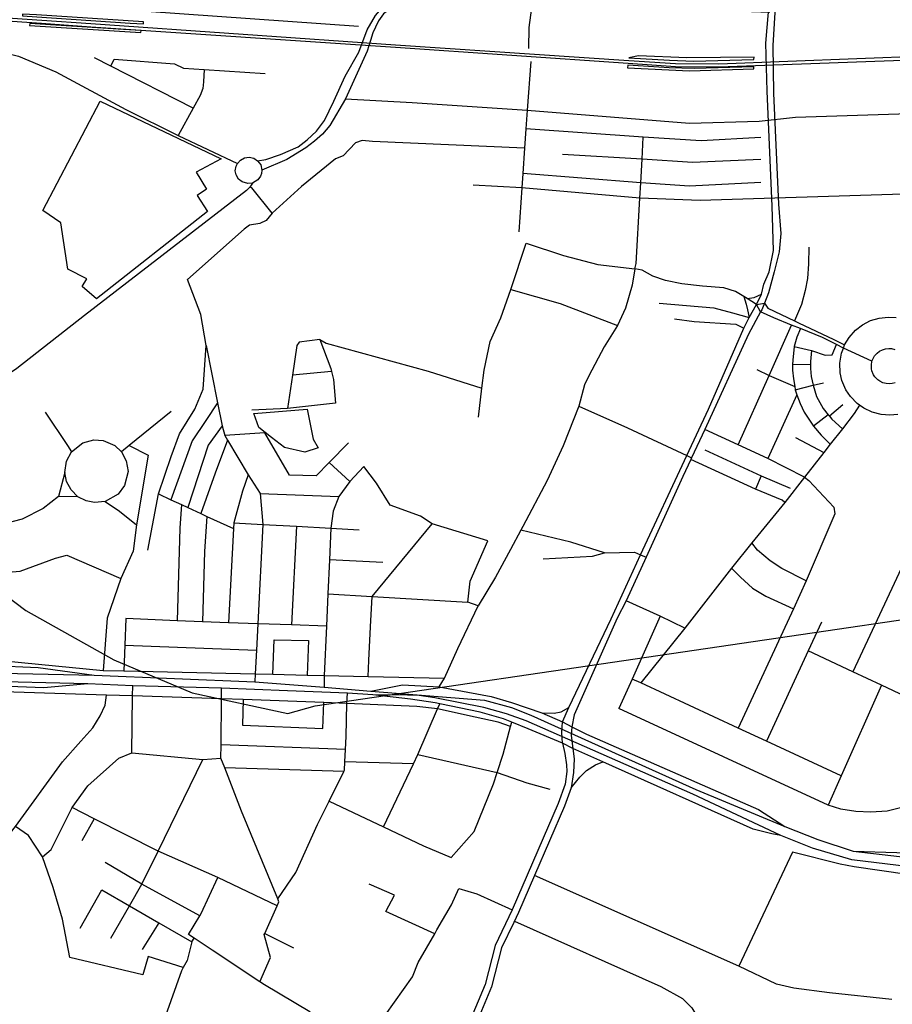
# Model space of a CAD drawing. Header units: millimetres. Extents: x 664923 to 767831, y 3118803 to 3207600.
# Tile 241 of 256: x 716690 to 718275, y 3161640 to 3163427. Entities that reach past the tile are written whole.
import ezdxf

# ---------------------------------------------------------------- set-up
doc = ezdxf.new("R2010")
doc.units = ezdxf.units.MM
for name, color, linetype in [('parks', 8, 'Continuous'), ('railways', 4, 'Continuous'), ('roads_2', 2, 'Continuous'), ('roads_3', 3, 'Continuous')]:
    doc.layers.add(name, color=color, linetype=linetype)

msp = doc.modelspace()

# ---------------------------------------------------------------- linework, layer by layer
at = {"layer": 'parks'}
for points in [[(716829.83, 3162920.38), (716803.5, 3162942.74), (716811.79, 3162956.97), (716777.29, 3162974.49), (716764.85, 3163058.35), (716732.03, 3163081.18), (716836.15, 3163279.41), (717056.14, 3163174.87), (717010.36, 3163150.43), (717029.49, 3163119.58), (717012.61, 3163108.28), (717031.41, 3163079.04), (716829.83, 3162920.38)], [(717115.48, 3162712.13), (717212.52, 3162720.17), (717223.44, 3162665.56), (717232.19, 3162650.02), (717208.13, 3162642.29), (717171.23, 3162650.49), (717147.79, 3162668.86), (717124.35, 3162686.71), (717115.48, 3162712.13)]]:
    msp.add_lwpolyline(points, close=True, dxfattribs=at)
at = {"layer": 'railways'}
for points in [[(716125.3, 3163462.2), (716729.52, 3163420.77), (716819.12, 3163414.7), (717372.46, 3163377.24), (717795.19, 3163348.26), (717881.37, 3163342.51), (717959.88, 3163341.52), (718710.64, 3163369.14), (718734.39, 3163370.13), (718795.51, 3163372.67), (718880.33, 3163376.18), (718990.4, 3163381.67), (719092.42, 3163386.75), (719221.04, 3163394.83), (719386.29, 3163405.22), (719582.08, 3163413.64), (719638.5, 3163412.52), (719706.15, 3163410.7), (719761.65, 3163409.57), (720117.62, 3163422.86), (720160.87, 3163428.64)], [(716126.17, 3163468.03), (716730.37, 3163426.58), (716819.62, 3163420.32), (717372.84, 3163381.48), (717796.26, 3163353.32), (717881.27, 3163347.93), (717960.24, 3163347.14), (718711.96, 3163376.17), (718735.59, 3163376.68), (718880.79, 3163380.95), (719092.86, 3163391.89), (719220.94, 3163400.01), (719386.49, 3163410.51), (719476.23, 3163413.96), (719565.94, 3163417.39), (719639.66, 3163417.51), (719761.97, 3163414.78), (719970.96, 3163422.19), (720116.77, 3163427.68)], [(716891.08, 3163421.31), (716914.74, 3163419.61), (716914.83, 3163423.25), (716720.82, 3163436.24), (716695.31, 3163437.26), (716695.03, 3163434.43), (716721.51, 3163432.52), (716891.08, 3163421.31)], [(716708.47, 3163420.55), (716707.85, 3163417.1), (716910.36, 3163403.95), (716910.96, 3163407.61), (716878.39, 3163409.34), (716708.47, 3163420.55)], [(717794.76, 3163344.79), (717794.2, 3163339.94), (717907.01, 3163334.59), (718023.66, 3163337.92), (718023.7, 3163341.69), (717915.3, 3163338.97), (717869.5, 3163340.22), (717794.76, 3163344.79)], [(718023.83, 3163354.91), (718023.93, 3163359.28), (717901.92, 3163358.01), (717814.26, 3163361.85), (717796.64, 3163358.4), (717870.32, 3163354.16), (717914.72, 3163352.18), (718023.83, 3163354.91)], [(713230.86, 3162540.81), (713314.66, 3162472.1), (713399.46, 3162415.95), (713511.08, 3162352.96), (713606.63, 3162312.57), (713724.64, 3162303.73), (714111.04, 3162318.11), (714332.94, 3162354.17), (714460.64, 3162416.81), (714647.13, 3162578.56), (714817.36, 3162800.31), (714925.48, 3162896.53), (714989.88, 3162897.71), (715182.84, 3162912.56), (716156.37, 3162722.7), (716215.11, 3162721.9), (716701.07, 3162354.46), (716861.11, 3162265.07), (717003.59, 3162204.91), (717177.27, 3162167.42), (717226.67, 3162181.43), (718562.58, 3162377.68)]]:
    msp.add_lwpolyline(points, dxfattribs=at)
at = {"layer": 'roads_2'}
for points in [[(717620.83, 3163458.22), (717614.83, 3163413.41), (717614.46, 3163374.99)], [(716351, 3163410.08), (716357.15, 3163409.28), (716372.77, 3163407.95), (716395.44, 3163405.44), (716592.17, 3163383.63), (716597.86, 3163383.01), (716688.14, 3163361.27), (716755.87, 3163332.45), (716883.13, 3163264.61), (716978.02, 3163216.94), (717085.48, 3163166.4)], [(717130.07, 3163154.12), (717129.48, 3163148.36), (717127.72, 3163143.29), (717122.89, 3163136.55), (717112.88, 3163130.64), (717104.56, 3163129.67), (717094.02, 3163132.75), (717087.51, 3163138.11), (717083.25, 3163145.39), (717081.8, 3163153.04), (717083.08, 3163161.37), (717085.48, 3163166.4), (717091.14, 3163172.62), (717098.7, 3163176.56), (717107.02, 3163177.64), (717115.16, 3163175.84), (717122.2, 3163171.39), (717127.9, 3163163.62), (717130.07, 3163154.12)], [(717112.88, 3163130.64), (717107.86, 3163123.5), (717102.07, 3163117.53), (716807.73, 3162890.51), (716685.2, 3162793.81), (716617.98, 3162749.1), (716567.1, 3162729.78), (716521.88, 3162722.26), (716440.52, 3162715.75), (716111.38, 3162715.07)], [(716140.43, 3162380), (716153.23, 3162363.26), (716175.82, 3162333.75), (716201.34, 3162292.66), (716237.21, 3162267.83), (716271.56, 3162258.81), (716359.4, 3162255.56), (716407.41, 3162246.41), (716825.66, 3162237.37), (717117.3, 3162225.34)], [(716607.81, 3162256.68), (716639.87, 3162254.65), (716723.95, 3162250.99), (716825.66, 3162237.37)], [(717533, 3162178.8), (717443.97, 3162195.97), (717415.46, 3162200.2), (717394.64, 3162201.04), (717331.77, 3162201.48), (717285.7, 3162204.53), (717176.61, 3162208.95), (717056.95, 3162213.75), (716895.54, 3162218.15), (716814.14, 3162221.43), (716407.54, 3162231.02), (716283.93, 3162235.92), (716220.21, 3162240.04)], [(716814.14, 3162221.43), (716733.7, 3162214.15), (716655.53, 3162217.34), (716606.4, 3162219.04)], [(717117.3, 3162225.34), (717243, 3162215.28), (717328.11, 3162208.46), (717534.2, 3162191.97)], [(717328.11, 3162208.46), (717385.36, 3162220.03), (717451.82, 3162215.95), (717546.7, 3162198.52), (717583.25, 3162187.91), (717638.6, 3162168.88), (717676.08, 3162152.3), (717692.98, 3162143.29), (717719.41, 3162129.93), (718031.74, 3161993.31), (718080.14, 3161962.58)], [(718072.41, 3161946.31), (718056.03, 3161949.18), (718022.14, 3161957.68), (717749.43, 3162079.93), (717694.75, 3162104.44), (717676, 3162114.05), (717613.7, 3162139.91), (717583.85, 3162151.98), (717568.99, 3162157.98), (717526.74, 3162170.1), (717453.23, 3162185.4), (717444.63, 3162187.19), (717400.15, 3162193.65), (717331.77, 3162201.48)], [(717534.2, 3162191.97), (717583.48, 3162178.4), (717618.34, 3162164.42), (717918.22, 3162029.75)], [(717913.03, 3162021.33), (717610.03, 3162154.38), (717574.45, 3162167.27), (717533, 3162178.8)], [(717918.22, 3162029.75), (718080.14, 3161962.58), (718139.94, 3161938.76), (718204.25, 3161918.02), (718288.12, 3161907.88), (718497.22, 3161889.82)], [(718496.58, 3161877.03), (718286.39, 3161891.68), (718201.56, 3161902.23), (718130.06, 3161923.03), (718072.41, 3161946.31), (717913.03, 3162021.33)], [(718204.25, 3161918.02), (718362.53, 3161912.64), (718460.85, 3161904.43), (718521.19, 3161899.41), (718557.06, 3161896.42), (718620.44, 3161891.14), (718838.03, 3161873), (718894.6, 3161857.23)]]:
    msp.add_lwpolyline(points, dxfattribs=at)
at = {"layer": 'roads_3'}
for points in [[(718056.73, 3163088.72), (718047.66, 3163297.8), (718045.22, 3163384.85), (718052.06, 3163463.4), (718076.39, 3163604.61)], [(718087.88, 3163603.03), (718063.07, 3163460.59), (718057.93, 3163380.42), (718059.12, 3163294.16), (718068.48, 3163092.49)], [(717321.34, 3163408.74), (717336.17, 3163434.79), (717353.76, 3163455.34), (717369.2, 3163464.71), (717386.74, 3163471.19), (717402.85, 3163475.88), (717417.53, 3163478.5), (717429.9, 3163478.73), (717620.67, 3163466.72), (717752.1, 3163462.16), (717798.9, 3163456.74), (717820.11, 3163456.26), (717888.52, 3163452.25), (717968.34, 3163451.4), (718036.41, 3163449.14), (718075.62, 3163447.25), (718162.02, 3163449.5)], [(717305.61, 3163415), (716920.29, 3163442.33), (716913.34, 3163448.47), (716906.09, 3163469.42)], [(718052.91, 3163440.6), (717887.31, 3163446.46), (717800.88, 3163448.55), (717744.12, 3163452.67), (717620.83, 3163458.22), (717495.54, 3163463.9), (717418.75, 3163467.07), (717404.42, 3163464.63), (717388.77, 3163460.15), (717376.1, 3163453.87), (717364.79, 3163448.26), (717350.95, 3163437.88), (717341.56, 3163425.48), (717336.26, 3163413.69), (717331.75, 3163403.65)], [(717306.04, 3163368.32), (717321.34, 3163408.74)], [(717331.75, 3163403.65), (717327.19, 3163389.55), (717321, 3163370.41)], [(717122.2, 3163171.39), (717137.45, 3163173.64), (717163.94, 3163182.42), (717196.15, 3163196.35), (717212.41, 3163208.95), (717229.48, 3163224.95), (717243.71, 3163244.1), (717260.42, 3163279.72), (717281.22, 3163325.08), (717306.04, 3163368.32)], [(717321, 3163370.41), (717281.7, 3163283.47), (717253.56, 3163234.96), (717240.14, 3163219.68), (717225.52, 3163206.91), (717209.93, 3163194.49), (717175.52, 3163173.49), (717130.07, 3163154.12)], [(717004.91, 3163266.85), (716855.7, 3163343.04), (716826.3, 3163358.07)], [(716855.7, 3163343.04), (716861.52, 3163355.59), (716971.39, 3163347.17), (716987.82, 3163339.13), (717025.03, 3163336.8), (717136.04, 3163329.86)], [(717618.23, 3163351.68), (717612.05, 3163262.89), (717609.7, 3163229.2), (717607.26, 3163193.93), (717604.06, 3163148.03), (717602.24, 3163121.89), (717596.69, 3163042.08)], [(717025.03, 3163336.8), (717023.97, 3163314.73), (717023.02, 3163302.27), (717018.06, 3163289.52), (717004.91, 3163266.85), (716978.02, 3163216.94)], [(717281.7, 3163283.47), (717403.09, 3163276.94), (717612.05, 3163262.89), (717906.96, 3163239.33), (718033.37, 3163243.06)], [(718033.37, 3163243.06), (718099.35, 3163250.6), (718380.85, 3163259.71), (718407.34, 3163260.57), (718441.71, 3163261.69), (718564.57, 3163268.96), (718678.73, 3163271.09), (718734.89, 3163273.89), (718871.85, 3163278.19), (718918.44, 3163282.78), (718977.32, 3163286.85), (718984.54, 3163167.09), (718990.8, 3163041.57), (718990.1, 3162983.92), (718995.51, 3162866.27), (719008.08, 3162694.12)], [(718035.98, 3163213.4), (717927.94, 3163207.72), (717822.8, 3163213.84), (717609.7, 3163229.2)], [(717607.26, 3163193.93), (717331.08, 3163206.29), (717312.13, 3163207.74), (717300.12, 3163203.86), (717277.46, 3163180.46), (717263.91, 3163174.99), (717201.85, 3163124.22), (717148.66, 3163076.23), (717137.89, 3163062.97), (717126.44, 3163057.53), (717107.59, 3163054.06), (717097.75, 3163047.08), (716994.68, 3162955.81)], [(717807.43, 3162975), (717809.75, 3162984.85), (717816.52, 3163103.5), (717818.09, 3163131.11), (717820.52, 3163173.84), (717822.8, 3163213.84)], [(718036.21, 3163173.7), (717912.14, 3163168.26), (717820.52, 3163173.84), (717675.88, 3163182.67)], [(718036.45, 3163131.93), (717906.9, 3163125.33), (717818.09, 3163131.11), (717604.06, 3163148.03)], [(717148.66, 3163076.23), (717111.61, 3163122.31), (717107.86, 3163123.5)], [(718440.35, 3163116.28), (718412.15, 3163115.14), (718384.61, 3163114), (718359.07, 3163113.7), (718294.87, 3163110.33), (717925.8, 3163099), (717816.52, 3163103.5), (717602.24, 3163121.89), (717513.68, 3163126.85)], [(717676, 3162114.05), (717674.84, 3162133.33), (717676.08, 3162152.3), (717687.45, 3162178.74), (717764.27, 3162339.47), (717817.93, 3162455.69), (717901.62, 3162636.2), (717940.96, 3162720.13), (718005.15, 3162867.05), (718014.95, 3162886.74), (718028.14, 3162910.31), (718037.34, 3162929.03), (718041.72, 3162947.13), (718051.33, 3162969.83), (718059.03, 3163008.04), (718056.73, 3163088.72)], [(718068.48, 3163092.49), (718072.31, 3163039.33), (718069.53, 3163005.73), (718060.41, 3162969.59), (718049.9, 3162931.5), (718042.65, 3162912.93), (718037.9, 3162900.77), (718035.7, 3162896.69), (718013.8, 3162856.23), (717934.37, 3162683.41), (717910.36, 3162632.08), (717908.87, 3162628.88), (717894.33, 3162597.82), (717828.18, 3162451.28), (717791.87, 3162371.98), (717775.6, 3162340.94), (717696.93, 3162165.19), (717692.98, 3162143.29)], [(717523.51, 3162705.72), (717529.75, 3162758.16), (717533.67, 3162791.16), (717544.47, 3162843.17), (717563.84, 3162886.14), (717582.2, 3162937.46), (717610.04, 3163021.55), (717677.66, 3162999.4), (717740.12, 3162983.01), (717807.43, 3162975)], [(718123.26, 3163014.43), (718122.93, 3162984.15), (718120.8, 3162957.74), (718117.01, 3162935.47), (718110.39, 3162910.53), (718097.37, 3162880.37)], [(717807.43, 3162975), (717802.31, 3162945.42), (717790.23, 3162903.81), (717775.79, 3162872.27), (717751.89, 3162833.54), (717723.57, 3162780.8), (717715.84, 3162764.55), (717705.75, 3162725.95), (717677.35, 3162653.67), (717648.22, 3162590.78), (717603.85, 3162507.4), (717600.09, 3162500.3), (717581.78, 3162465.74), (717554.1, 3162415.47), (717523.15, 3162363.08)], [(718035.7, 3162896.69), (718028.14, 3162910.31), (718011.44, 3162920.97), (718005.39, 3162924.51), (717990, 3162933.63), (717968.87, 3162940.28), (717930.22, 3162943.49), (717892.86, 3162947.75), (717863.35, 3162954), (717839.84, 3162961.91), (717820.6, 3162972.47), (717807.43, 3162975)], [(716942.26, 3162566.24), (716965.36, 3162634.37), (716980.56, 3162675.59), (717008.29, 3162720.4), (717023.58, 3162756.61), (717028.83, 3162836.1), (717019.4, 3162891.92), (716994.68, 3162955.81)], [(717582.2, 3162937.46), (717672.07, 3162912.28), (717775.79, 3162872.27)], [(718005.39, 3162924.51), (718009.84, 3162911.01), (718012.15, 3162900.36), (718014.95, 3162886.74)], [(718011.44, 3162920.97), (718024.07, 3162922.77), (718037.34, 3162929.03)], [(717851.77, 3162912.77), (717951.18, 3162904.18), (717984.69, 3162895.14), (718014.95, 3162886.74)], [(718028.14, 3162910.31), (718042.65, 3162912.93), (718048.83, 3162903.39), (718097.37, 3162880.37), (718104.45, 3162877), (718168.8, 3162846.86), (718188.47, 3162836.9)], [(717879.61, 3162884.04), (717915.15, 3162879.23), (717990.85, 3162874.36), (718005.15, 3162867.05)], [(718186.33, 3162831.19), (718173.68, 3162837.49), (718148.26, 3162850.14), (718108.15, 3162866.47), (718092.24, 3162872.94), (718059.92, 3162886.09), (718035.7, 3162896.69)], [(718188.47, 3162836.9), (718196.57, 3162850.46), (718208.1, 3162863.48), (718220.91, 3162873.38), (718235.76, 3162881), (718251.31, 3162885.63), (718267.3, 3162887.4), (718282.3, 3162886.46)], [(717994.84, 3162655.69), (718051.64, 3162781.22), (718092.24, 3162872.94)], [(718108.15, 3162866.47), (718101.79, 3162851.09), (718097.11, 3162834.3), (718094.12, 3162809.1), (718094.06, 3162801.34), (718093.98, 3162791.14), (718095.38, 3162775.61), (718097.88, 3162761.52), (718098.73, 3162755.47), (718101.8, 3162746.5), (718107.7, 3162730.56), (718115.19, 3162714.97), (718124.94, 3162700.4), (718132.15, 3162689.62), (718145.8, 3162673.29), (718162.48, 3162656.86)], [(717235.35, 3162847.01), (717197.64, 3162841.61), (717193.55, 3162835.79), (717185.67, 3162782.18), (717176.77, 3162721.61)], [(717235.35, 3162847.01), (717246.52, 3162840.16), (717432.25, 3162789.03), (717529.75, 3162758.16)], [(717235.35, 3162847.01), (717255.25, 3162793.84), (717256.41, 3162788.75), (717259.8, 3162773.82), (717263.75, 3162731.06)], [(717028.83, 3162836.1), (717049.51, 3162731.68), (717057.82, 3162689.75), (717062.99, 3162672.38), (717067.74, 3162664.02), (717105.17, 3162601.18), (717127.05, 3162567.16), (717131.51, 3162510.87)], [(718097.11, 3162834.3), (718128.45, 3162826.67), (718153.07, 3162818.37), (718165.65, 3162818.6), (718173.68, 3162837.49)], [(718128.45, 3162826.67), (718126.63, 3162807.06), (718126.43, 3162800.91), (718126.21, 3162794.1), (718127.66, 3162779.7), (718131.21, 3162763.63), (718137.15, 3162743.11), (718149.69, 3162721.63), (718158.86, 3162710.03), (718161, 3162707.32), (718165.27, 3162701.93), (718184.35, 3162684.82)], [(718285, 3162710.82), (718270.34, 3162709.41), (718254.6, 3162710.59), (718238.34, 3162714.83), (718223.45, 3162721.87), (718215.74, 3162727.35), (718211.14, 3162730.62), (718199.01, 3162743.13), (718190.78, 3162755.43), (718183.56, 3162772.39), (718180.48, 3162786.4), (718179.83, 3162803.74), (718182.83, 3162821.86), (718186.33, 3162831.19), (718188.47, 3162836.9)], [(718238.16, 3162807.21), (718186.33, 3162831.19)], [(718240.09, 3162812.33), (718242.85, 3162816.96), (718247.3, 3162821.98), (718251.7, 3162825.38), (718257.19, 3162828.19), (718262.73, 3162829.84), (718268.65, 3162830.5), (718273.64, 3162830.19), (718279.83, 3162828.68)], [(718280.29, 3162768.28), (718274.77, 3162766.8), (718269.74, 3162766.31), (718264.06, 3162766.74), (718257.99, 3162768.32), (718252.48, 3162770.94), (718248.53, 3162773.75), (718243.61, 3162778.82), (718241.2, 3162782.42), (718238.12, 3162789.66), (718237.24, 3162793.6), (718237, 3162800.16), (718238.16, 3162807.21), (718240.09, 3162812.33)], [(718028.86, 3162792.03), (718051.64, 3162781.22), (718097.88, 3162761.52)], [(718126.43, 3162800.91), (718094.06, 3162801.34)], [(717256.41, 3162788.75), (717185.67, 3162782.18)], [(718098.73, 3162755.47), (718131.21, 3162763.63), (718150.32, 3162768.17)], [(718101.8, 3162746.5), (718049.1, 3162630.82)], [(717049.51, 3162731.68), (717028, 3162699.88), (717003.48, 3162662.65), (716964.69, 3162555.86)], [(717263.75, 3162731.06), (717176.77, 3162721.61), (717111.72, 3162718.31)], [(717705.75, 3162725.95), (717794.35, 3162686.52), (717901.62, 3162636.2), (717910.36, 3162632.08)], [(718215.74, 3162727.35), (718205.71, 3162712.13), (718184.35, 3162684.82), (718162.48, 3162656.86), (718150.76, 3162641.51), (718115.55, 3162596.61), (718079.59, 3162550.97), (718019.74, 3162477.46), (717982.92, 3162431.67), (717898.13, 3162322.39), (717818.16, 3162223.22)], [(718184.93, 3162728.08), (718161, 3162707.32)], [(716736.23, 3162714.53), (716776.82, 3162654.27), (716784.08, 3162642.53)], [(716965.52, 3162716.27), (716889.17, 3162654.12), (716875.1, 3162642.55)], [(718158.86, 3162710.03), (718132.15, 3162689.62)], [(717057.82, 3162689.75), (717032.19, 3162654.82), (716995.36, 3162541.66)], [(718115.55, 3162596.61), (718049.1, 3162630.82), (717994.84, 3162655.69), (717934.37, 3162683.41)], [(717287.13, 3162659.41), (717252.16, 3162623.46), (717228.42, 3162599.04), (717180.06, 3162600.5), (717135.61, 3162677.24), (717062.99, 3162672.38)], [(718099.4, 3162669.02), (718150.76, 3162641.51)], [(716875.1, 3162642.55), (716883.81, 3162626.53), (716887.01, 3162607.31), (716880.74, 3162581.76), (716868.76, 3162565.94), (716845.55, 3162552.82), (716826.26, 3162550.67), (716810.77, 3162553.72), (716795.97, 3162561.37), (716783.36, 3162573.8), (716775.36, 3162588.89), (716772.21, 3162605.42), (716775.15, 3162625.9), (716784.08, 3162642.53), (716804.88, 3162659.27), (716824.6, 3162664.61), (716841.84, 3162663.51), (716862.77, 3162654.33), (716875.1, 3162642.55)], [(716889.17, 3162654.12), (716923.31, 3162636.93), (716902.14, 3162510.34), (716896.3, 3162462.61), (716873.7, 3162412.88)], [(717067.74, 3162664.02), (717044.89, 3162604.08), (717019.25, 3162530.61)], [(717934.44, 3162646.11), (718036.7, 3162599.41), (718089.85, 3162576.66)], [(717252.16, 3162623.46), (717290.04, 3162589.18)], [(717451.82, 3162215.95), (717461.87, 3162231.86), (717485.95, 3162285.5), (717523.15, 3162363.08), (717504.01, 3162369.71), (717508.06, 3162408.01), (717540.27, 3162481.46), (717439.33, 3162512.09), (717418.33, 3162526.27), (717362.88, 3162546.21), (717338, 3162585.68), (717315.31, 3162615.89), (717290.04, 3162589.18), (717269.9, 3162561.43), (717259.37, 3162534.94), (717255.26, 3162504.13)], [(718079.59, 3162550.97), (718075.01, 3162554.97), (718026.85, 3162575.23), (717908.87, 3162628.88)], [(716772.21, 3162605.42), (716760.84, 3162561.5), (716732.74, 3162539.8), (716694.79, 3162520.55), (716662.03, 3162511.93), (716614.18, 3162508.75), (716567.32, 3162517.29), (716400.67, 3162577.25), (716375.06, 3162586.72), (716335.45, 3162594.98), (716103.57, 3162609.52)], [(717105.17, 3162601.18), (717095.06, 3162571.58), (717078.81, 3162513.75)], [(718115.55, 3162596.61), (718123.71, 3162590.86), (718168.99, 3162542.18), (718170.69, 3162530.36), (718118.62, 3162408.83), (718095.51, 3162357.92), (717994.89, 3162141.25)], [(718036.7, 3162599.41), (718026.85, 3162575.23)], [(716795.97, 3162561.37), (716760.84, 3162561.5)], [(716923.16, 3162463.94), (716942.26, 3162566.24)], [(716942.26, 3162566.24), (716964.69, 3162555.86), (716984.08, 3162546.89), (716995.36, 3162541.66), (717019.25, 3162530.61), (717030.09, 3162525.59), (717078.26, 3162503.29)], [(717127.05, 3162567.16), (717269.9, 3162561.43)], [(716845.55, 3162552.82), (716871.44, 3162534.85), (716902.14, 3162510.34)], [(716984.08, 3162546.89), (716981.22, 3162504.29), (716975.97, 3162335.99)], [(717030.09, 3162525.59), (717025.69, 3162461.66), (717022.09, 3162334.31)], [(716178.01, 3162511.17), (716334.34, 3162506.53), (716559.29, 3162425.45), (716598.04, 3162419.48), (716640, 3162421.92), (716691.17, 3162426.22), (716755.4, 3162449.97), (716775.46, 3162455.35), (716873.7, 3162412.88), (716849, 3162340.55), (716841.79, 3162245.88)], [(717078.81, 3162513.75), (717078.26, 3162503.29), (717069.37, 3162332.59)], [(717078.81, 3162513.75), (717131.51, 3162510.87), (717193, 3162507.52), (717255.26, 3162504.13), (717306.65, 3162501.32)], [(717131.51, 3162510.87), (717122.48, 3162330.69), (717120.08, 3162282.65), (717117.92, 3162239.65), (717117.3, 3162225.34)], [(717193, 3162507.52), (717183.71, 3162328.46)], [(717323, 3162235), (717324.21, 3162264.11), (717327.28, 3162325.18), (717330.17, 3162380.06), (717439.33, 3162512.09)], [(717255.26, 3162504.13), (717252.65, 3162446.54), (717249.85, 3162384.84), (717247.18, 3162326.16), (717243.12, 3162236.8)], [(717752.06, 3162459.13), (717691.32, 3162478.62), (717600.09, 3162500.3)], [(718118.62, 3162408.83), (718074.19, 3162431.16), (718053.45, 3162444.88), (718030.51, 3162464.31), (718019.74, 3162477.46)], [(717640.68, 3162448.43), (717730.38, 3162453.24), (717752.06, 3162459.13), (717806.92, 3162460.4), (717817.93, 3162455.69), (717828.18, 3162451.28)], [(717349.48, 3162441.75), (717252.65, 3162446.54)], [(718296.1, 3162441.05), (718203.26, 3162243.29)], [(717982.92, 3162431.67), (717999.4, 3162415.15), (718020.89, 3162395.26), (718045.3, 3162380.78), (718095.51, 3162357.92)], [(717249.85, 3162384.84), (717330.17, 3162380.06), (717504.01, 3162369.71)], [(717898.13, 3162322.39), (717853.18, 3162344.53), (717791.87, 3162371.98)], [(717853.18, 3162344.53), (717802.81, 3162230.24), (717778.1, 3162176.72)], [(716882.78, 3162340), (716881.07, 3162291.79), (716879.42, 3162245.03)], [(717247.18, 3162326.16), (717183.71, 3162328.46), (717122.48, 3162330.69), (717069.37, 3162332.59), (717022.09, 3162334.31), (716975.97, 3162335.99), (716882.78, 3162340)], [(718146.37, 3162333.27), (718122.4, 3162281.26), (718046.81, 3162117.17)], [(716881.07, 3162291.79), (717120.08, 3162282.65)], [(717149.94, 3162238.91), (717152.56, 3162301.32), (717214.42, 3162300.22), (717212.32, 3162237.49)], [(716281.45, 3162273.63), (716310.36, 3162271.55), (716450.64, 3162266.3), (716606.53, 3162268.66), (716841.79, 3162245.88), (716879.42, 3162245.03), (717117.92, 3162239.65), (717149.94, 3162238.91), (717212.32, 3162237.49), (717243.12, 3162236.8), (717323, 3162235), (717461.87, 3162231.86)], [(718332.41, 3162182.65), (718255.33, 3162218.84), (718203.26, 3162243.29), (718122.4, 3162281.26)], [(717243.12, 3162236.8), (717243, 3162215.28)], [(717581.76, 3162144.02), (717559, 3162151.92), (717517.35, 3162160.99), (717449.12, 3162175.91), (717411.3, 3162180.17), (717284.61, 3162185.99), (717242.61, 3162187.57), (717095.88, 3162193.07), (717056.62, 3162194.55), (716895.22, 3162199.5), (716847.55, 3162201.02), (716604.03, 3162208.78), (716535.74, 3162213.17), (716407.23, 3162218.7)], [(718182.33, 3162054.31), (718046.81, 3162117.17), (717994.89, 3162141.25), (717818.16, 3162223.22), (717802.81, 3162230.24)], [(718255.33, 3162218.84), (718182.33, 3162054.31), (718158.85, 3162001.29)], [(716483.18, 3161804.54), (716546.83, 3161829.88), (716586.85, 3161852.84), (716612.7, 3161874.97), (716682.62, 3161962.49), (716767.65, 3162079.69), (716800.99, 3162117.74), (716822.88, 3162141.63), (716836.42, 3162163.23), (716845.08, 3162182.61), (716847.55, 3162201.02)], [(716894.11, 3162096.19), (716895.22, 3162199.5), (716895.54, 3162218.15)], [(717126.57, 3161680.72), (717145.64, 3161724.8), (717134.28, 3161766.21), (717135.23, 3161768.33), (717157.59, 3161818.31), (717160.94, 3161825.79), (717158.76, 3161831.09), (717093.3, 3161990.08), (717062.57, 3162068.86), (717055.65, 3162086.62), (717055.86, 3162110.84), (717056.62, 3162194.55), (717056.95, 3162213.75)], [(717158.76, 3161831.09), (717191.56, 3161879.3), (717231.21, 3161966.35), (717252.13, 3162008.6), (717278.9, 3162062.66), (717279.91, 3162064.69), (717280.72, 3162079.8), (717281.94, 3162102.41), (717283.21, 3162125.96), (717284.61, 3162185.99), (717285.7, 3162204.53)], [(717095.88, 3162193.07), (717095.12, 3162146.47), (717240.93, 3162140.7), (717242.61, 3162187.57)], [(717350.91, 3161961.94), (717405.29, 3162076.19), (717413.27, 3162092.97), (717449.12, 3162175.91), (717453.23, 3162185.4)], [(717638.6, 3162168.88), (717661.11, 3162168.58), (717673.69, 3162170.91), (717687.45, 3162178.74)], [(718314.8, 3162002.37), (718265.64, 3161990.22), (718236.27, 3161988.63), (718208.97, 3161989.95), (718181.59, 3161994.15), (718158.85, 3162001.29), (717778.1, 3162176.72)], [(717252.13, 3162008.6), (717350.91, 3161961.94), (717423.64, 3161927.59), (717473.81, 3161906.34), (717515.41, 3161953.19), (717550.5, 3162040.26), (717557.43, 3162060.72), (717568.54, 3162093.56), (717581.76, 3162144.02), (717583.85, 3162151.98)], [(717692.98, 3162143.29), (717691.92, 3162127.86), (717694.75, 3162104.44)], [(717676, 3162114.05), (717680.24, 3162094.78), (717683.09, 3162074.71), (717684.09, 3162062.2), (717680.83, 3162039.68), (717668.35, 3162004.09), (717584.52, 3161811.48), (717553.46, 3161746.47), (717535.53, 3161675.54), (717475.16, 3161531.57), (717461.41, 3161505.96), (717435.15, 3161476.78), (717382.76, 3161396.39), (717350.43, 3161356.9), (717339.23, 3161346.07), (717303.1, 3161311.16), (717289.29, 3161299.27)], [(716731.58, 3161907.26), (716747.41, 3161920.48), (716785.3, 3161996.9), (716813.64, 3162036.52), (716869.96, 3162086.5), (716894.11, 3162096.19), (717022.53, 3162084.09), (717055.65, 3162086.62)], [(717281.94, 3162102.41), (717055.86, 3162110.84)], [(717694.75, 3162104.44), (717697.11, 3162085.23), (717695.95, 3162060.73), (717691.73, 3162032.69), (717679.71, 3161999.2), (717625.04, 3161873.58), (717595.88, 3161806.59), (717587.92, 3161788.29), (717565.15, 3161742.21), (717547.31, 3161671.64), (717486.36, 3161526.29), (717471.63, 3161498.86), (717445, 3161469.28), (717392.78, 3161389.14), (717359.57, 3161348.57), (717347.85, 3161337.24), (717311.47, 3161302.08), (717297.4, 3161289.96)], [(716855.97, 3161759.71), (716889.61, 3161818.79), (716912, 3161858.07), (716941.36, 3161917.44), (717022.53, 3162084.09)], [(717405.29, 3162076.19), (717280.72, 3162079.8)], [(717413.27, 3162092.97), (717557.43, 3162060.72), (717611.2, 3162041.96), (717653.12, 3162030.5)], [(717691.73, 3162032.69), (717707.77, 3162052.22), (717719.75, 3162064.19), (717735.84, 3162074.41), (717749.43, 3162079.93)], [(717278.9, 3162062.66), (717062.57, 3162068.86)], [(717157.59, 3161818.31), (717050.21, 3161870.15), (716941.36, 3161917.44), (716825.26, 3161976.56), (716785.3, 3161996.9)], [(716825.26, 3161976.56), (716803.15, 3161936.58)], [(716986.97, 3161706.51), (716923.42, 3161726.64), (716913.64, 3161693.2), (716781.47, 3161724.84), (716767.72, 3161794.23), (716751.12, 3161852.03), (716731.58, 3161907.26), (716705.83, 3161946.09), (716682.62, 3161962.49)], [(718346.27, 3161876.62), (718326.8, 3161871.99), (718301.88, 3161875.48), (718205.98, 3161889.4), (718180.12, 3161893.85), (718094.04, 3161915.73), (717996.11, 3161709.16)], [(717017.3, 3161800.32), (716912, 3161858.07), (716845.67, 3161896.88)], [(716996.79, 3161766.55), (717017.3, 3161800.32), (717019.99, 3161804.76), (717050.21, 3161870.15)], [(718273.95, 3161648.53), (718160.84, 3161660.52), (718096.1, 3161668.72), (718064.99, 3161675.98), (717996.11, 3161709.16), (717625.04, 3161873.58)], [(716800.18, 3161777.64), (716839.36, 3161847.58), (716889.61, 3161818.79), (716942.92, 3161787.8), (717003.01, 3161752.86), (717007.07, 3161759.7)], [(717306.14, 3161568.84), (717338.29, 3161597.35), (717403.46, 3161689.37), (717414.12, 3161715.77), (717444.02, 3161767.76), (717448, 3161774.7), (717474.45, 3161820.31), (717487.92, 3161850.2), (717520.4, 3161840.09), (717584.52, 3161811.48)], [(717444.02, 3161767.76), (717355.32, 3161808.16), (717370.92, 3161837.71), (717324.62, 3161857.88)], [(717588.71, 3161790.92), (717854.47, 3161671.79), (717894.29, 3161650.54), (717911.1, 3161633.15), (717921.23, 3161616.56), (717928.7, 3161596.07), (717931.29, 3161578.25), (717930.23, 3161553.37), (717924.68, 3161532.53), (717809.44, 3161296.27)], [(716942.92, 3161787.8), (716912.66, 3161739.17)], [(717180.61, 3161422.01), (717218.07, 3161458.35), (717279.56, 3161532.19), (717254.76, 3161585.47), (717230.57, 3161611.52), (717217.29, 3161625.8), (717134.81, 3161675.3), (717126.57, 3161680.72), (717039.93, 3161737.8), (717007.07, 3161759.7), (716996.79, 3161766.55)], [(717135.23, 3161768.33), (717187.75, 3161742.08)], [(717003.01, 3161752.86), (716994.06, 3161719.01), (716986.97, 3161706.51), (716983.72, 3161700.76), (716938.77, 3161572.62), (716937.23, 3161560.36), (716932.18, 3161520.09), (716929.95, 3161513.59), (716927.14, 3161505.39), (716922.72, 3161472.17), (716921.27, 3161461.26), (716877.98, 3161371.32)]]:
    msp.add_lwpolyline(points, dxfattribs=at)

doc.saveas('drawing.dxf')
